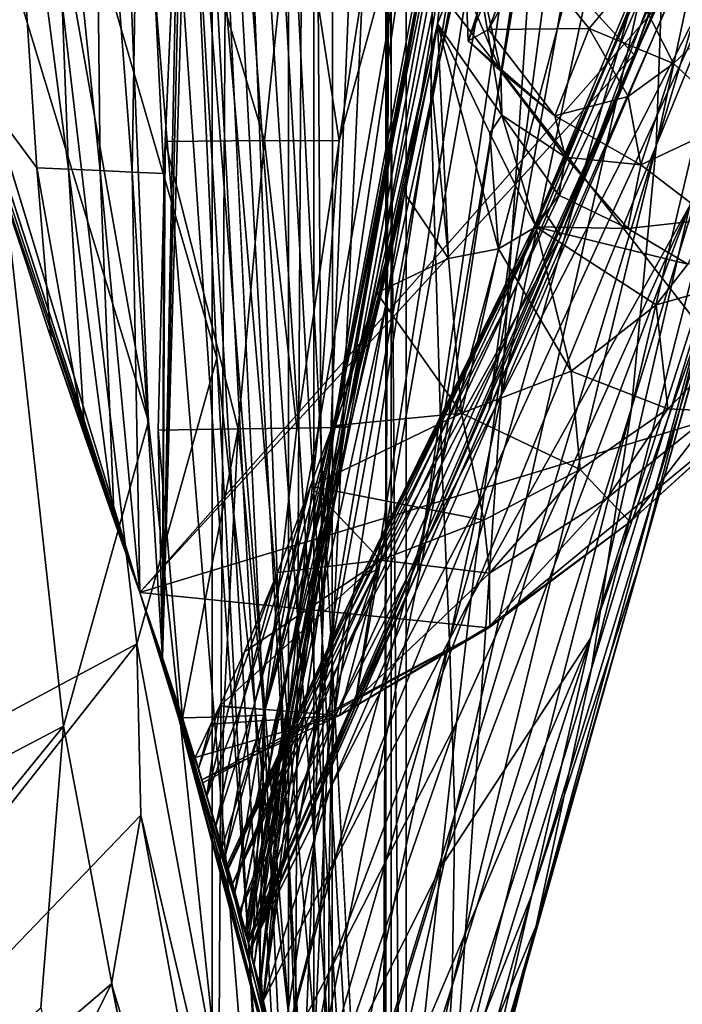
# Model space of a CAD drawing. Header units: metres. Extents: x -904 to 0, y -908 to 0.
# Tile 45 of 160: x -64 to -42, y -801 to -767. Entities that reach past the tile are written whole.
import ezdxf

# ---------------------------------------------------------------- set-up
doc = ezdxf.new("R2010")
doc.units = ezdxf.units.M

msp = doc.modelspace()

# ---------------------------------------------------------------- linework, layer by layer
at = {"layer": 'top012'}
for points in [[(-51.518902, -163.519562, 2063.059814), (-51.518902, -836.377136, 2063.059814), (-4.519207, -133.377289, 2063.059814)], [(-51.518902, -836.377136, 2063.059814), (-34.448139, -844.306091, 2063.059814), (-4.519207, -133.377289, 2063.059814)], [(-34.448139, -844.306091, 163.059708), (-51.518902, -836.377136, 163.059708), (-4.519207, -133.377289, 163.059708)], [(-4.519207, -133.377289, 163.059708), (-51.518902, -836.377136, 163.059708), (-51.518902, -163.519562, 163.059708)], [(-51.518902, -836.377136, 163.059708), (-51.518902, -495.105316, 182.490662), (-51.518902, -163.519562, 163.059708)], [(-51.518902, -529.971802, 2043.136353), (-51.518902, -836.377136, 2063.059814), (-51.518902, -163.519562, 2063.059814)], [(-51.518902, -578.441589, 184.0103), (-51.518902, -495.105316, 182.490662), (-51.518902, -836.377136, 163.059708)], [(-51.518902, -529.971802, 2043.136353), (-51.518902, -597.166199, 2041.009888), (-51.518902, -836.377136, 2063.059814)], [(-51.518902, -661.575134, 188.995483), (-51.518902, -578.441589, 184.0103), (-51.518902, -836.377136, 163.059708)], [(-51.518902, -597.166199, 2041.009888), (-51.518902, -664.251099, 2036.626343), (-51.518902, -836.377136, 2063.059814)], [(-51.518902, -836.377136, 163.059708), (-51.518902, -744.290833, 197.420395), (-51.518902, -661.575134, 188.995483)], [(-51.518902, -836.377136, 2063.059814), (-51.518902, -664.251099, 2036.626343), (-51.518902, -731.150818, 2029.990601)], [(-42.440201, -737.342468, 1512.586548), (-48.161568, -780.30249, 1564.273438), (-38.148144, -724.344116, 1512.607178)], [(-48.161568, -780.30249, 1564.273438), (-42.403435, -766.37677, 1563.961304), (-38.148144, -724.344116, 1512.607178)], [(-42.75631, -735.71936, 1458.678223), (-50.159603, -769.724976, 1512.290527), (-43.142933, -727.233459, 1458.837891)], [(-43.142933, -727.233459, 1458.837891), (-50.159603, -769.724976, 1512.290527), (-50.06657, -763.456238, 1512.396606)], [(-60.147358, -786.601135, 619.08136), (-77.056259, -730.964783, 619.524109), (-38.850876, -780.125, 618.523682)], [(-77.056259, -730.964783, 619.524109), (-31.284773, -770.797302, 618.325562), (-38.850876, -780.125, 618.523682)], [(-77.056259, -730.964783, 619.524109), (-25.713488, -760.130737, 618.179688), (-31.284773, -770.797302, 618.325562)], [(-77.056259, -730.964783, 619.524109), (-60.147358, -786.601135, 619.08136), (-77.03228, -731.059937, 659.296631)], [(-32.151726, -736.880066, 660.471863), (-77.03228, -731.059937, 659.296631), (-43.17659, -768.136292, 660.183167)], [(-77.03228, -731.059937, 659.296631), (-60.147358, -786.601135, 659.73877), (-43.17659, -768.136292, 660.183167)], [(-77.03228, -731.059937, 659.296631), (-60.147358, -786.601135, 619.08136), (-60.147358, -786.601135, 659.73877)], [(-60.147358, -786.601135, 1566.078247), (-77.000015, -731.187866, 1566.519531), (-41.721039, -765.720886, 1565.595703)], [(-77.000015, -731.187866, 1566.519531), (-60.147358, -786.601135, 1566.078247), (-71.370918, -751.928833, 1606.646362)], [(-57.60709, -731.150818, 2029.990601), (-58.591282, -755.568054, 2027.001099), (-54.632435, -806.189941, 2019.828369)], [(-51.518902, -731.150818, 2029.990601), (-57.60709, -731.150818, 2029.990601), (-54.632435, -806.189941, 2019.828369)], [(-51.518902, -731.150818, 2029.990601), (-54.632435, -806.189941, 2019.828369), (-51.857319, -826.377136, 2016.598511)], [(-51.518902, -826.377136, 2016.598511), (-51.518902, -731.150818, 2029.990601), (-51.857319, -826.377136, 2016.598511)], [(-51.518902, -731.150818, 2029.990601), (-51.518902, -826.377136, 2016.598511), (-51.518902, -836.377136, 2063.059814)], [(-50.159603, -769.724976, 1512.290527), (-42.75631, -735.71936, 1458.678223), (-49.775978, -782.145752, 1512.014526)], [(-42.75631, -735.71936, 1458.678223), (-42.118557, -753.309204, 1458.262085), (-49.775978, -782.145752, 1512.014526)], [(-32.151726, -736.880066, 660.471863), (-43.17659, -768.136292, 660.183167), (-36.128426, -749.013123, 662.231018)], [(-44.380733, -743.043213, 1512.568237), (-50.618698, -785.863831, 1564.404785), (-42.440201, -737.342468, 1512.586548)], [(-50.618698, -785.863831, 1564.404785), (-48.161568, -780.30249, 1564.273438), (-42.440201, -737.342468, 1512.586548)], [(-36.167118, -750.144226, 1403.017212), (-42.428387, -771.265564, 1457.717163), (-35.38895, -738.380615, 1403.328003)], [(-42.428387, -771.265564, 1457.717163), (-42.099602, -762.271667, 1458.005737), (-35.38895, -738.380615, 1403.328003)], [(-54.38937, -807.380615, 206.196411), (-59.369106, -788.834717, 203.403824), (-58.007244, -741.364136, 197.062881)], [(-58.007244, -741.364136, 197.062881), (-59.369106, -788.834717, 203.403824), (-58.828873, -761.202026, 199.572052)], [(-51.518902, -744.290833, 197.420395), (-54.38937, -807.380615, 206.196411), (-58.007244, -741.364136, 197.062881)], [(-46.141464, -748.19281, 1512.544556), (-52.788399, -790.608582, 1564.519897), (-44.380733, -743.043213, 1512.568237)], [(-52.788399, -790.608582, 1564.519897), (-50.618698, -785.863831, 1564.404785), (-44.380733, -743.043213, 1512.568237)], [(-51.857319, -826.377136, 209.241592), (-54.38937, -807.380615, 206.196411), (-51.518902, -744.290833, 197.420395)], [(-51.518902, -826.377136, 209.241592), (-51.857319, -826.377136, 209.241592), (-51.518902, -744.290833, 197.420395)], [(-51.518902, -826.377136, 209.241592), (-51.518902, -744.290833, 197.420395), (-51.518902, -836.377136, 163.059708)], [(-42.184574, -747.606567, 411.25824), (-48.942719, -765.902832, 412.351929), (-48.871204, -767.647949, 437.553009)], [(-42.184574, -747.606567, 411.25824), (-48.871204, -767.647949, 437.553009), (-42.3181, -752.13501, 462.151733)], [(-47.692192, -752.776917, 1512.515503), (-54.719929, -794.711975, 1564.621704), (-46.141464, -748.19281, 1512.544556)], [(-54.719929, -794.711975, 1564.621704), (-52.788399, -790.608582, 1564.519897), (-46.141464, -748.19281, 1512.544556)], [(-36.043053, -750.065002, 893.994568), (-35.719692, -748.137146, 778.19519), (-46.549141, -773.898743, 835.917114)], [(-35.719692, -748.137146, 778.19519), (-46.240086, -773.548706, 777.866516), (-46.549141, -773.898743, 835.917114)], [(-46.240086, -773.548706, 777.866516), (-35.719692, -748.137146, 778.19519), (-36.128426, -749.013123, 662.231018)], [(-45.699844, -774.359009, 661.700562), (-46.240086, -773.548706, 777.866516), (-36.128426, -749.013123, 662.231018)], [(-43.17659, -768.136292, 660.183167), (-45.699844, -774.359009, 661.700562), (-36.128426, -749.013123, 662.231018)], [(-36.043053, -750.065002, 893.994568), (-46.869392, -774.721619, 893.730957), (-47.202351, -776.02948, 951.293335)], [(-36.043053, -750.065002, 893.994568), (-47.202351, -776.02948, 951.293335), (-37.030994, -754.654114, 1008.65741)], [(-46.869392, -774.721619, 893.730957), (-36.043053, -750.065002, 893.994568), (-46.549141, -773.898743, 835.917114)], [(-37.67421, -761.990906, 1402.671875), (-43.266304, -780.262939, 1457.396484), (-36.167118, -750.144226, 1403.017212)], [(-43.266304, -780.262939, 1457.396484), (-42.428387, -771.265564, 1457.717163), (-36.167118, -750.144226, 1403.017212)], [(-60.147358, -786.601135, 1566.078247), (-71.287537, -752.215454, 1608.008789), (-71.370918, -751.928833, 1606.646362)], [(-68.497856, -761.517029, 1659.297119), (-71.287537, -752.215454, 1608.008789), (-60.147358, -786.601135, 1566.078247)], [(-48.871204, -767.647949, 437.553009), (-48.177635, -767.267151, 462.802124), (-42.3181, -752.13501, 462.151733)], [(-42.3181, -752.13501, 462.151733), (-48.177635, -767.267151, 462.802124), (-46.743496, -764.715271, 488.272614)], [(-48.948143, -756.808167, 1512.481201), (-56.187828, -797.931396, 1564.700195), (-47.692192, -752.776917, 1512.515503)], [(-56.187828, -797.931396, 1564.700195), (-54.719929, -794.711975, 1564.621704), (-47.692192, -752.776917, 1512.515503)], [(-49.775978, -782.145752, 1512.014526), (-42.118557, -753.309204, 1458.262085), (-49.512054, -788.228088, 1511.844482)], [(-42.118557, -753.309204, 1458.262085), (-42.099602, -762.271667, 1458.005737), (-49.512054, -788.228088, 1511.844482)], [(-38.738796, -762.229858, 1122.27124), (-37.030994, -754.654114, 1008.65741), (-47.924232, -780.20752, 1065.581543)], [(-37.030994, -754.654114, 1008.65741), (-47.551991, -777.846741, 1008.583862), (-47.924232, -780.20752, 1065.581543)], [(-37.030994, -754.654114, 1008.65741), (-47.202351, -776.02948, 951.293335), (-47.551991, -777.846741, 1008.583862)], [(-63.687626, -772.011597, 1814.920166), (-64.784325, -755.256836, 1814.920044), (-66.309013, -768.458191, 1710.988403)], [(-63.236778, -755.327393, 1867.94043), (-64.784325, -755.256836, 1814.920044), (-62.596024, -772.05835, 1867.387207)], [(-64.784325, -755.256836, 1814.920044), (-63.687626, -772.011597, 1814.920166), (-62.596024, -772.05835, 1867.387207)], [(-62.596024, -772.05835, 1867.387207), (-61.504456, -772.107666, 1919.854614), (-63.236778, -755.327393, 1867.94043)], [(-61.504456, -772.107666, 1919.854614), (-61.688904, -755.405396, 1920.960938), (-63.236778, -755.327393, 1867.94043)], [(-60.141026, -755.483398, 1973.981445), (-61.688904, -755.405396, 1920.960938), (-60.41288, -772.156982, 1972.321899)], [(-61.688904, -755.405396, 1920.960938), (-61.504456, -772.107666, 1919.854614), (-60.41288, -772.156982, 1972.321899)], [(-60.41288, -772.156982, 1972.321899), (-59.318527, -772.210327, 2024.788574), (-60.141026, -755.483398, 1973.981445)], [(-59.318527, -772.210327, 2024.788574), (-58.591282, -755.568054, 2027.001099), (-60.141026, -755.483398, 1973.981445)], [(-54.632435, -806.189941, 2019.828369), (-58.591282, -755.568054, 2027.001099), (-59.368553, -788.836304, 2022.436035)], [(-58.591282, -755.568054, 2027.001099), (-59.318527, -772.210327, 2024.788574), (-59.368553, -788.836304, 2022.436035)], [(-56.680664, -797.646118, 1558.450806), (-56.434204, -798.56604, 1564.714233), (-48.948143, -756.808167, 1512.481201)], [(-50.06657, -763.456238, 1512.396606), (-56.680664, -797.646118, 1558.450806), (-48.948143, -756.808167, 1512.481201)], [(-56.434204, -798.56604, 1564.714233), (-56.187828, -797.931396, 1564.700195), (-48.948143, -756.808167, 1512.481201)], [(-39.739635, -774.133057, 1346.647705), (-42.961784, -785.516174, 1401.876831), (-35.726746, -759.825867, 1347.017578)], [(-42.961784, -785.516174, 1401.876831), (-39.942478, -773.817383, 1402.291626), (-35.726746, -759.825867, 1347.017578)], [(-59.369106, -788.834717, 203.403824), (-59.279972, -771.109558, 200.900757), (-58.828873, -761.202026, 199.572052)], [(-58.828873, -761.202026, 199.572052), (-59.279972, -771.109558, 200.900757), (-55.870171, -771.075134, 252.735992)], [(-58.828873, -761.202026, 199.572052), (-55.870171, -771.075134, 252.735992), (-54.824467, -761.168518, 251.533997)], [(-54.824467, -761.168518, 251.533997), (-55.870171, -771.075134, 252.735992), (-53.308437, -771.081482, 304.726654)], [(-51.767639, -761.200012, 303.673523), (-54.824467, -761.168518, 251.533997), (-53.308437, -771.081482, 304.726654)], [(-53.308437, -771.081482, 304.726654), (-54.018253, -780.941956, 331.776672), (-50.597099, -761.215759, 329.793854)], [(-50.597099, -761.215759, 329.793854), (-54.018253, -780.941956, 331.776672), (-53.468132, -780.930481, 357.754272)], [(-49.666008, -761.231506, 355.94104), (-50.597099, -761.215759, 329.793854), (-53.468132, -780.930481, 357.754272)], [(-49.666008, -761.231506, 355.94104), (-53.468132, -780.930481, 357.754272), (-49.460087, -761.235229, 362.876343)], [(-49.460087, -761.235229, 362.876343), (-53.468132, -780.930481, 357.754272), (-53.10252, -780.919006, 383.748535)], [(-51.767639, -761.200012, 303.673523), (-53.308437, -771.081482, 304.726654), (-50.597099, -761.215759, 329.793854)], [(-53.10252, -780.919006, 383.748535), (-49.647549, -764.479431, 382.370392), (-49.460087, -761.235229, 362.876343)], [(-60.147358, -786.601135, 1566.078247), (-66.309013, -768.458191, 1710.988403), (-68.497856, -761.517029, 1659.297119)], [(-39.942478, -773.817383, 1402.291626), (-44.641811, -789.209961, 1457.043457), (-37.67421, -761.990906, 1402.671875)], [(-44.641811, -789.209961, 1457.043457), (-43.266304, -780.262939, 1457.396484), (-37.67421, -761.990906, 1402.671875)], [(-49.512054, -788.228088, 1511.844482), (-42.099602, -762.271667, 1458.005737), (-49.336334, -794.204224, 1511.653198)], [(-42.099602, -762.271667, 1458.005737), (-42.428387, -771.265564, 1457.717163), (-49.336334, -794.204224, 1511.653198)], [(-41.262756, -773.305237, 1234.858765), (-38.738796, -762.229858, 1122.27124), (-48.77623, -786.776123, 1178.625977)], [(-38.738796, -762.229858, 1122.27124), (-48.329102, -783.167053, 1122.266479), (-48.77623, -786.776123, 1178.625977)], [(-48.329102, -783.167053, 1122.266479), (-38.738796, -762.229858, 1122.27124), (-47.924232, -780.20752, 1065.581543)], [(-50.06657, -763.456238, 1512.396606), (-56.483238, -798.381104, 1553.749023), (-56.680664, -797.646118, 1558.450806)], [(-50.159603, -769.724976, 1512.290527), (-56.483238, -798.381104, 1553.749023), (-50.06657, -763.456238, 1512.396606)], [(-49.934734, -767.066589, 398.511475), (-48.754234, -764.107483, 399.004181), (-49.647549, -764.479431, 382.370392)], [(-48.754234, -764.107483, 399.004181), (-49.934734, -767.066589, 398.511475), (-47.725121, -770.204407, 427.638123)], [(-48.942719, -765.902832, 412.351929), (-48.754234, -764.107483, 399.004181), (-47.752602, -768.703613, 427.716797)], [(-47.752602, -768.703613, 427.716797), (-48.754234, -764.107483, 399.004181), (-47.725121, -770.204407, 427.638123)], [(-39.739635, -774.133057, 1346.647705), (-36.884186, -763.938843, 1291.016357), (-44.664509, -788.152039, 1346.246948)], [(-36.884186, -763.938843, 1291.016357), (-41.262756, -773.305237, 1234.858765), (-44.664509, -788.152039, 1346.246948)], [(-49.934734, -767.066589, 398.511475), (-49.647549, -764.479431, 382.370392), (-53.10252, -780.919006, 383.748535)], [(-46.743496, -764.715271, 488.272614), (-48.177635, -767.267151, 462.802124), (-44.720264, -767.226807, 484.151367)], [(-46.743496, -764.715271, 488.272614), (-44.720264, -767.226807, 484.151367), (-43.308372, -765.51416, 498.041168)], [(-44.720264, -767.226807, 484.151367), (-41.833057, -768.431458, 496.251923), (-43.308372, -765.51416, 498.041168)], [(-43.308372, -765.51416, 498.041168), (-41.833057, -768.431458, 496.251923), (-40.089626, -766.782837, 509.644165)], [(-56.35276, -798.875366, 1565.978882), (-60.147358, -786.601135, 1566.078247), (-41.721039, -765.720886, 1565.595703)], [(-41.721039, -765.720886, 1565.595703), (-42.403435, -766.37677, 1563.961304), (-56.35276, -798.875366, 1565.978882)], [(-48.871204, -767.647949, 437.553009), (-48.942719, -765.902832, 412.351929), (-47.752602, -768.703613, 427.716797)], [(-42.403435, -766.37677, 1563.961304), (-48.161568, -780.30249, 1564.273438), (-56.35276, -798.875366, 1565.978882)], [(-41.833057, -768.431458, 496.251923), (-39.708961, -770.387207, 507.493408), (-40.089626, -766.782837, 509.644165)], [(-52.921627, -780.907532, 409.755493), (-49.934734, -767.066589, 398.511475), (-53.10252, -780.919006, 383.748535)], [(-50.177612, -768.674927, 408.842926), (-49.934734, -767.066589, 398.511475), (-52.921627, -780.907532, 409.755493)], [(-49.934734, -767.066589, 398.511475), (-50.177612, -768.674927, 408.842926), (-49.553513, -775.123108, 452.341736)], [(-47.725121, -770.204407, 427.638123), (-49.934734, -767.066589, 398.511475), (-48.137726, -770.815979, 427.598785)], [(-49.934734, -767.066589, 398.511475), (-47.839607, -774.79187, 452.971344), (-48.137726, -770.815979, 427.598785)], [(-47.839607, -774.79187, 452.971344), (-49.934734, -767.066589, 398.511475), (-49.553513, -775.123108, 452.341736)], [(-48.177635, -767.267151, 462.802124), (-45.896664, -770.230164, 455.489929), (-44.720264, -767.226807, 484.151367)], [(-44.720264, -767.226807, 484.151367), (-45.896664, -770.230164, 455.489929), (-43.382336, -769.558777, 482.73465)], [(-43.382336, -769.558777, 482.73465), (-41.833057, -768.431458, 496.251923), (-44.720264, -767.226807, 484.151367)], [(-48.177635, -767.267151, 462.802124), (-48.871204, -767.647949, 437.553009), (-45.896664, -770.230164, 455.489929)], [(-48.871204, -767.647949, 437.553009), (-47.752602, -768.703613, 427.716797), (-45.896664, -770.230164, 455.489929)], [(-43.17659, -768.136292, 660.183167), (-60.147358, -786.601135, 659.73877), (-56.414165, -798.641907, 659.836548)], [(-43.17659, -768.136292, 660.183167), (-56.414165, -798.641907, 659.836548), (-45.699844, -774.359009, 661.700562)], [(-63.205406, -777.83313, 1814.920044), (-66.309013, -768.458191, 1710.988403), (-60.147358, -786.601135, 1566.078247)], [(-63.205406, -777.83313, 1814.920044), (-63.687626, -772.011597, 1814.920166), (-66.309013, -768.458191, 1710.988403)], [(-43.382336, -769.558777, 482.73465), (-42.944664, -771.908081, 481.317932), (-41.833057, -768.431458, 496.251923)], [(-42.944664, -771.908081, 481.317932), (-39.708961, -770.387207, 507.493408), (-41.833057, -768.431458, 496.251923)], [(-51.048695, -772.891479, 437.13739), (-50.177612, -768.674927, 408.842926), (-52.925789, -780.896118, 435.771118)], [(-52.925789, -780.896118, 435.771118), (-50.177612, -768.674927, 408.842926), (-52.921627, -780.907532, 409.755493)], [(-49.553513, -775.123108, 452.341736), (-50.177612, -768.674927, 408.842926), (-51.048695, -772.891479, 437.13739)], [(-45.896664, -770.230164, 455.489929), (-47.752602, -768.703613, 427.716797), (-45.535736, -771.645874, 454.86026)], [(-47.752602, -768.703613, 427.716797), (-47.725121, -770.204407, 427.638123), (-45.535736, -771.645874, 454.86026)], [(-45.896664, -770.230164, 455.489929), (-42.944664, -771.908081, 481.317932), (-43.382336, -769.558777, 482.73465)], [(-55.358826, -802.895447, 1547.798096), (-56.483238, -798.381104, 1553.749023), (-50.159603, -769.724976, 1512.290527)], [(-49.775978, -782.145752, 1512.014526), (-55.358826, -802.895447, 1547.798096), (-50.159603, -769.724976, 1512.290527)], [(-48.137726, -770.815979, 427.598785), (-46.551662, -774.037537, 453.600983), (-47.725121, -770.204407, 427.638123)], [(-45.535736, -771.645874, 454.86026), (-47.725121, -770.204407, 427.638123), (-45.765175, -772.953369, 454.230621)], [(-47.725121, -770.204407, 427.638123), (-46.551662, -774.037537, 453.600983), (-45.765175, -772.953369, 454.230621)], [(-45.535736, -771.645874, 454.86026), (-42.944664, -771.908081, 481.317932), (-45.896664, -770.230164, 455.489929)], [(-40.508709, -773.775452, 505.342682), (-39.708961, -770.387207, 507.493408), (-42.944664, -771.908081, 481.317932)], [(-48.137726, -770.815979, 427.598785), (-47.839607, -774.79187, 452.971344), (-46.551662, -774.037537, 453.600983)], [(-59.279972, -771.109558, 200.900757), (-59.518406, -781.017212, 202.279922), (-56.771053, -780.976318, 253.983582)], [(-59.369106, -788.834717, 203.403824), (-59.518406, -781.017212, 202.279922), (-59.279972, -771.109558, 200.900757)], [(-59.279972, -771.109558, 200.900757), (-56.771053, -780.976318, 253.983582), (-55.870171, -771.075134, 252.735992)], [(-55.870171, -771.075134, 252.735992), (-56.771053, -780.976318, 253.983582), (-54.752449, -780.95343, 305.819733)], [(-55.870171, -771.075134, 252.735992), (-54.752449, -780.95343, 305.819733), (-53.308437, -771.081482, 304.726654)], [(-53.308437, -771.081482, 304.726654), (-54.752449, -780.95343, 305.819733), (-54.018253, -780.941956, 331.776672)], [(-49.336334, -794.204224, 1511.653198), (-42.428387, -771.265564, 1457.717163), (-49.42749, -800.103394, 1511.44043)], [(-42.428387, -771.265564, 1457.717163), (-43.266304, -780.262939, 1457.396484), (-49.42749, -800.103394, 1511.44043)], [(-45.765175, -772.953369, 454.230621), (-43.39238, -774.095215, 479.901245), (-45.535736, -771.645874, 454.86026)], [(-43.39238, -774.095215, 479.901245), (-42.944664, -771.908081, 481.317932), (-45.535736, -771.645874, 454.86026)], [(-43.39238, -774.095215, 479.901245), (-40.508709, -773.775452, 505.342682), (-42.944664, -771.908081, 481.317932)], [(-62.596024, -772.05835, 1867.387207), (-63.687626, -772.011597, 1814.920166), (-62.033615, -781.24408, 1867.071533)], [(-63.687626, -772.011597, 1814.920166), (-63.205406, -777.83313, 1814.920044), (-62.033615, -781.24408, 1867.071533)], [(-62.033615, -781.24408, 1867.071533), (-61.02734, -784.121948, 1919.016235), (-62.596024, -772.05835, 1867.387207)], [(-61.02734, -784.121948, 1919.016235), (-61.504456, -772.107666, 1919.854614), (-62.596024, -772.05835, 1867.387207)], [(-60.41288, -772.156982, 1972.321899), (-61.504456, -772.107666, 1919.854614), (-60.149288, -786.595764, 1970.800293)], [(-61.504456, -772.107666, 1919.854614), (-61.02734, -784.121948, 1919.016235), (-60.149288, -786.595764, 1970.800293)], [(-60.149288, -786.595764, 1970.800293), (-60.147358, -786.601135, 1970.921509), (-60.41288, -772.156982, 1972.321899)], [(-60.147358, -786.601135, 1970.921509), (-59.368553, -788.836304, 2022.436035), (-60.41288, -772.156982, 1972.321899)], [(-60.41288, -772.156982, 1972.321899), (-59.368553, -788.836304, 2022.436035), (-59.318527, -772.210327, 2024.788574)], [(-53.115406, -780.884644, 461.791473), (-52.007202, -776.304993, 461.527863), (-51.048695, -772.891479, 437.13739)], [(-53.115406, -780.884644, 461.791473), (-51.048695, -772.891479, 437.13739), (-52.925789, -780.896118, 435.771118)], [(-51.048695, -772.891479, 437.13739), (-52.007202, -776.304993, 461.527863), (-49.553513, -775.123108, 452.341736)], [(-45.765175, -772.953369, 454.230621), (-46.551662, -774.037537, 453.600983), (-43.39238, -774.095215, 479.901245)], [(-44.664509, -788.152039, 1346.246948), (-41.262756, -773.305237, 1234.858765), (-49.823032, -796.056519, 1290.392456)], [(-41.262756, -773.305237, 1234.858765), (-49.272552, -791.065857, 1234.665405), (-49.823032, -796.056519, 1290.392456)], [(-49.272552, -791.065857, 1234.665405), (-41.262756, -773.305237, 1234.858765), (-48.77623, -786.776123, 1178.625977)], [(-46.549141, -773.898743, 835.917114), (-46.240086, -773.548706, 777.866516), (-52.451, -786.021118, 835.744507)], [(-46.240086, -773.548706, 777.866516), (-52.019993, -785.817566, 777.69342), (-52.451, -786.021118, 835.744507)], [(-52.019993, -785.817566, 777.69342), (-46.240086, -773.548706, 777.866516), (-45.699844, -774.359009, 661.700562)], [(-46.869392, -774.721619, 893.730957), (-46.549141, -773.898743, 835.917114), (-52.810368, -786.617676, 893.592224)], [(-52.810368, -786.617676, 893.592224), (-46.549141, -773.898743, 835.917114), (-52.451, -786.021118, 835.744507)], [(-42.961784, -785.516174, 1401.876831), (-46.543861, -798.046814, 1456.658325), (-39.942478, -773.817383, 1402.291626)], [(-46.543861, -798.046814, 1456.658325), (-44.641811, -789.209961, 1457.043457), (-39.942478, -773.817383, 1402.291626)], [(-43.39238, -774.095215, 479.901245), (-41.332321, -775.315735, 504.267303), (-40.508709, -773.775452, 505.342682)], [(-47.839607, -774.79187, 452.971344), (-45.338379, -778.999023, 501.041229), (-46.551662, -774.037537, 453.600983)], [(-44.664509, -788.152039, 1346.246948), (-46.696674, -796.983826, 1401.427246), (-39.739635, -774.133057, 1346.647705)], [(-46.696674, -796.983826, 1401.427246), (-42.961784, -785.516174, 1401.876831), (-39.739635, -774.133057, 1346.647705)], [(-46.551662, -774.037537, 453.600983), (-41.332321, -775.315735, 504.267303), (-43.39238, -774.095215, 479.901245)], [(-46.551662, -774.037537, 453.600983), (-45.338379, -778.999023, 501.041229), (-42.422241, -776.716919, 503.191956)], [(-46.551662, -774.037537, 453.600983), (-42.422241, -776.716919, 503.191956), (-41.332321, -775.315735, 504.267303)], [(-56.421974, -798.612305, 661.125916), (-52.019993, -785.817566, 777.69342), (-45.699844, -774.359009, 661.700562)], [(-56.414165, -798.641907, 659.836548), (-56.421974, -798.612305, 661.125916), (-45.699844, -774.359009, 661.700562)], [(-46.869392, -774.721619, 893.730957), (-53.099331, -787.617188, 951.20459), (-47.202351, -776.02948, 951.293335)], [(-53.099331, -787.617188, 951.20459), (-46.869392, -774.721619, 893.730957), (-52.810368, -786.617676, 893.592224)], [(-49.553513, -775.123108, 452.341736), (-49.106129, -780.434998, 498.890533), (-47.839607, -774.79187, 452.971344)], [(-49.106129, -780.434998, 498.890533), (-45.338379, -778.999023, 501.041229), (-47.839607, -774.79187, 452.971344)], [(-52.007202, -776.304993, 461.527863), (-49.106129, -780.434998, 498.890533), (-49.553513, -775.123108, 452.341736)], [(-42.422241, -776.716919, 503.191956), (-42.023643, -780.285767, 550.8255), (-36.990978, -775.186584, 553.733276)], [(-42.422241, -776.716919, 503.191956), (-36.990978, -775.186584, 553.733276), (-41.332321, -775.315735, 504.267303)], [(-42.023643, -780.285767, 550.8255), (-40.396099, -780.372925, 581.436523), (-36.990978, -775.186584, 553.733276)], [(-53.537563, -780.868591, 496.701508), (-52.007202, -776.304993, 461.527863), (-53.427269, -780.873169, 487.812897)], [(-49.106129, -780.434998, 498.890533), (-52.007202, -776.304993, 461.527863), (-53.537563, -780.868591, 496.701508)], [(-53.427269, -780.873169, 487.812897), (-52.007202, -776.304993, 461.527863), (-53.115406, -780.884644, 461.791473)], [(-47.202351, -776.02948, 951.293335), (-53.099331, -787.617188, 951.20459), (-53.321159, -789.039734, 1008.545166)], [(-47.202351, -776.02948, 951.293335), (-53.321159, -789.039734, 1008.545166), (-47.551991, -777.846741, 1008.583862)], [(-45.338379, -778.999023, 501.041229), (-42.023643, -780.285767, 550.8255), (-42.422241, -776.716919, 503.191956)], [(-62.033615, -781.24408, 1867.071533), (-63.205406, -777.83313, 1814.920044), (-60.147358, -786.601135, 1566.078247)], [(-47.924232, -780.20752, 1065.581543), (-47.551991, -777.846741, 1008.583862), (-53.480705, -790.91333, 1065.577026)], [(-47.551991, -777.846741, 1008.583862), (-53.321159, -789.039734, 1008.545166), (-53.480705, -790.91333, 1065.577026)], [(-45.338379, -778.999023, 501.041229), (-49.106129, -780.434998, 498.890533), (-45.035625, -782.374573, 549.371582)], [(-42.023643, -780.285767, 550.8255), (-45.338379, -778.999023, 501.041229), (-45.035625, -782.374573, 549.371582)], [(-60.147358, -786.601135, 619.08136), (-38.850876, -780.125, 618.523682), (-48.172256, -787.809021, 618.767761)], [(-56.35276, -798.875366, 1565.978882), (-48.161568, -780.30249, 1564.273438), (-50.618698, -785.863831, 1564.404785)], [(-53.586201, -793.283264, 1122.263916), (-48.329102, -783.167053, 1122.266479), (-47.924232, -780.20752, 1065.581543)], [(-47.924232, -780.20752, 1065.581543), (-53.480705, -790.91333, 1065.577026), (-53.586201, -793.283264, 1122.263916)], [(-49.42749, -800.103394, 1511.44043), (-43.266304, -780.262939, 1457.396484), (-49.810528, -805.92395, 1511.206421)], [(-43.266304, -780.262939, 1457.396484), (-44.641811, -789.209961, 1457.043457), (-49.810528, -805.92395, 1511.206421)], [(-38.850876, -780.125, 618.523682), (-43.31411, -784.163452, 617.760681), (-48.172256, -787.809021, 618.767761)], [(-44.102707, -783.354187, 580.410461), (-42.023643, -780.285767, 550.8255), (-45.035625, -782.374573, 549.371582)], [(-44.102707, -783.354187, 580.410461), (-40.396099, -780.372925, 581.436523), (-42.023643, -780.285767, 550.8255)], [(-43.31411, -784.163452, 617.760681), (-40.396099, -780.372925, 581.436523), (-44.102707, -783.354187, 580.410461)], [(-38.873219, -780.123779, 617.766052), (-43.31411, -784.163452, 617.760681), (-38.850876, -780.125, 618.523682)], [(-38.873219, -780.123779, 617.766052), (-40.396099, -780.372925, 581.436523), (-43.31411, -784.163452, 617.760681)], [(-48.333565, -784.115845, 547.917664), (-49.106129, -780.434998, 498.890533), (-54.286312, -782.948303, 513.912292)], [(-54.286312, -782.948303, 513.912292), (-49.106129, -780.434998, 498.890533), (-53.537563, -780.868591, 496.701508)], [(-49.106129, -780.434998, 498.890533), (-48.333565, -784.115845, 547.917664), (-45.035625, -782.374573, 549.371582)], [(-59.518406, -781.017212, 202.279922), (-58.683971, -790.90271, 217.427719), (-56.771053, -780.976318, 253.983582)], [(-59.518406, -781.017212, 202.279922), (-59.369106, -788.834717, 203.403824), (-58.683971, -790.90271, 217.427719)], [(-56.771053, -780.976318, 253.983582), (-58.683971, -790.90271, 217.427719), (-57.27248, -790.866516, 255.276047)], [(-56.771053, -780.976318, 253.983582), (-57.27248, -790.866516, 255.276047), (-55.8811, -790.810852, 306.952118)], [(-56.771053, -780.976318, 253.983582), (-55.8811, -790.810852, 306.952118), (-54.752449, -780.95343, 305.819733)], [(-54.286312, -782.948303, 513.912292), (-53.537563, -780.868591, 496.701508), (-56.258427, -790.588257, 514.220093)], [(-56.258427, -790.588257, 514.220093), (-53.537563, -780.868591, 496.701508), (-55.83997, -790.616089, 488.295105)], [(-54.018253, -780.941956, 331.776672), (-56.0369, -800.101501, 333.884003), (-53.468132, -780.930481, 357.754272)], [(-56.0369, -800.101501, 333.884003), (-55.915482, -800.584839, 359.829254), (-53.468132, -780.930481, 357.754272)], [(-54.018253, -780.941956, 331.776672), (-55.8811, -790.810852, 306.952118), (-56.0369, -800.101501, 333.884003)], [(-53.468132, -780.930481, 357.754272), (-55.915482, -800.584839, 359.829254), (-53.10252, -780.919006, 383.748535)], [(-53.10252, -780.919006, 383.748535), (-55.915482, -800.584839, 359.829254), (-55.913929, -800.591064, 385.700928)], [(-53.10252, -780.919006, 383.748535), (-55.913929, -800.591064, 385.700928), (-54.954456, -790.699585, 410.525909)], [(-54.752449, -780.95343, 305.819733), (-55.8811, -790.810852, 306.952118), (-54.018253, -780.941956, 331.776672)], [(-53.537563, -780.868591, 496.701508), (-53.427269, -780.873169, 487.812897), (-55.83997, -790.616089, 488.295105)], [(-55.83997, -790.616089, 488.295105), (-53.427269, -780.873169, 487.812897), (-53.115406, -780.884644, 461.791473)], [(-55.83997, -790.616089, 488.295105), (-53.115406, -780.884644, 461.791473), (-55.424236, -790.643921, 462.370117)], [(-53.115406, -780.884644, 461.791473), (-52.925789, -780.896118, 435.771118), (-55.424236, -790.643921, 462.370117)], [(-55.424236, -790.643921, 462.370117), (-52.925789, -780.896118, 435.771118), (-55.111336, -790.671753, 436.446045)], [(-52.925789, -780.896118, 435.771118), (-52.921627, -780.907532, 409.755493), (-55.111336, -790.671753, 436.446045)], [(-52.921627, -780.907532, 409.755493), (-54.954456, -790.699585, 410.525909), (-55.111336, -790.671753, 436.446045)], [(-52.921627, -780.907532, 409.755493), (-53.10252, -780.919006, 383.748535), (-54.954456, -790.699585, 410.525909)], [(-60.147358, -786.601135, 1566.078247), (-61.02734, -784.121948, 1919.016235), (-62.033615, -781.24408, 1867.071533)], [(-54.657303, -806.071594, 1546.119263), (-55.358826, -802.895447, 1547.798096), (-49.775978, -782.145752, 1512.014526)], [(-49.512054, -788.228088, 1511.844482), (-54.657303, -806.071594, 1546.119263), (-49.775978, -782.145752, 1512.014526)], [(-45.035625, -782.374573, 549.371582), (-48.333565, -784.115845, 547.917664), (-48.142914, -785.930054, 579.384399)], [(-45.035625, -782.374573, 549.371582), (-48.142914, -785.930054, 579.384399), (-44.102707, -783.354187, 580.410461)], [(-56.676834, -790.560425, 540.145081), (-55.420719, -785.904846, 539.970886), (-54.286312, -782.948303, 513.912292)], [(-56.676834, -790.560425, 540.145081), (-54.286312, -782.948303, 513.912292), (-56.258427, -790.588257, 514.220093)], [(-54.286312, -782.948303, 513.912292), (-55.420719, -785.904846, 539.970886), (-51.881485, -785.482239, 546.463806)], [(-51.881485, -785.482239, 546.463806), (-48.333565, -784.115845, 547.917664), (-54.286312, -782.948303, 513.912292)], [(-48.77623, -786.776123, 1178.625977), (-48.329102, -783.167053, 1122.266479), (-53.645538, -796.191284, 1178.58606)], [(-48.329102, -783.167053, 1122.266479), (-53.586201, -793.283264, 1122.263916), (-53.645538, -796.191284, 1178.58606)], [(-48.142914, -785.930054, 579.384399), (-48.136246, -787.739807, 617.755371), (-44.102707, -783.354187, 580.410461)], [(-48.136246, -787.739807, 617.755371), (-43.31411, -784.163452, 617.760681), (-44.102707, -783.354187, 580.410461)], [(-60.149288, -786.595764, 1970.800293), (-61.02734, -784.121948, 1919.016235), (-60.147358, -786.601135, 1566.078247)], [(-48.142914, -785.930054, 579.384399), (-48.333565, -784.115845, 547.917664), (-51.881485, -785.482239, 546.463806)], [(-43.31411, -784.163452, 617.760681), (-48.136246, -787.739807, 617.755371), (-48.172256, -787.809021, 618.767761)], [(-51.881485, -785.482239, 546.463806), (-56.559105, -788.630005, 566.023193), (-57.40485, -790.48822, 585.1875)], [(-51.881485, -785.482239, 546.463806), (-57.40485, -790.48822, 585.1875), (-53.291672, -790.816284, 617.750061)], [(-55.420719, -785.904846, 539.970886), (-56.559105, -788.630005, 566.023193), (-51.881485, -785.482239, 546.463806)], [(-53.291672, -790.816284, 617.750061), (-48.142914, -785.930054, 579.384399), (-51.881485, -785.482239, 546.463806)], [(-56.970695, -796.592712, 779.911804), (-57.127274, -796.036377, 851.98938), (-52.019993, -785.817566, 777.69342)], [(-52.019993, -785.817566, 777.69342), (-57.127274, -796.036377, 851.98938), (-52.451, -786.021118, 835.744507)], [(-56.421974, -798.612305, 661.125916), (-56.970695, -796.592712, 779.911804), (-52.019993, -785.817566, 777.69342)], [(-46.696674, -796.983826, 1401.427246), (-48.943779, -806.716675, 1456.240967), (-42.961784, -785.516174, 1401.876831)], [(-48.943779, -806.716675, 1456.240967), (-46.543861, -798.046814, 1456.658325), (-42.961784, -785.516174, 1401.876831)], [(-57.127274, -796.036377, 851.98938), (-57.152557, -795.947266, 892.863281), (-52.451, -786.021118, 835.744507)], [(-52.451, -786.021118, 835.744507), (-57.152557, -795.947266, 892.863281), (-52.810368, -786.617676, 893.592224)], [(-57.095345, -790.532593, 566.070068), (-55.420719, -785.904846, 539.970886), (-56.676834, -790.560425, 540.145081)], [(-56.559105, -788.630005, 566.023193), (-55.420719, -785.904846, 539.970886), (-57.095345, -790.532593, 566.070068)], [(-50.618698, -785.863831, 1564.404785), (-52.788399, -790.608582, 1564.519897), (-56.35276, -798.875366, 1565.978882)], [(-48.136246, -787.739807, 617.755371), (-48.142914, -785.930054, 579.384399), (-53.291672, -790.816284, 617.750061)], [(-60.147358, -786.601135, 1970.921509), (-60.149288, -786.595764, 1970.800293), (-60.147358, -786.601135, 1566.078247)], [(-60.147358, -786.601135, 1970.921509), (-60.147358, -786.601135, 1566.078247), (-59.368553, -788.836304, 2022.436035)], [(-60.147358, -786.601135, 1566.078247), (-56.35276, -798.875366, 1565.978882), (-59.368553, -788.836304, 2022.436035)], [(-60.147358, -786.601135, 659.73877), (-57.981873, -793.13562, 619.024658), (-56.414165, -798.641907, 659.836548)], [(-60.147358, -786.601135, 659.73877), (-60.147358, -786.601135, 619.08136), (-57.981873, -793.13562, 619.024658)], [(-57.981873, -793.13562, 619.024658), (-60.147358, -786.601135, 619.08136), (-48.172256, -787.809021, 618.767761)], [(-57.152557, -795.947266, 892.863281), (-57.110325, -796.09613, 947.797791), (-52.810368, -786.617676, 893.592224)], [(-52.810368, -786.617676, 893.592224), (-57.110325, -796.09613, 947.797791), (-53.099331, -787.617188, 951.20459)], [(-53.664413, -799.663025, 1234.563354), (-49.272552, -791.065857, 1234.665405), (-48.77623, -786.776123, 1178.625977)], [(-48.77623, -786.776123, 1178.625977), (-53.645538, -796.191284, 1178.58606), (-53.664413, -799.663025, 1234.563354)], [(-53.291672, -790.816284, 617.750061), (-58.013172, -793.034363, 617.376465), (-48.172256, -787.809021, 618.767761)], [(-58.013172, -793.034363, 617.376465), (-57.981873, -793.13562, 619.024658), (-48.172256, -787.809021, 618.767761)], [(-57.110325, -796.09613, 947.797791), (-56.966412, -796.608032, 1005.863953), (-53.099331, -787.617188, 951.20459)], [(-53.099331, -787.617188, 951.20459), (-56.966412, -796.608032, 1005.863953), (-53.321159, -789.039734, 1008.545166)], [(-48.172256, -787.809021, 618.767761), (-48.136246, -787.739807, 617.755371), (-53.291672, -790.816284, 617.750061)], [(-50.428314, -801.746277, 1345.815063), (-51.087391, -808.125305, 1400.942871), (-44.664509, -788.152039, 1346.246948)], [(-51.087391, -808.125305, 1400.942871), (-46.696674, -796.983826, 1401.427246), (-44.664509, -788.152039, 1346.246948)], [(-50.428314, -801.746277, 1345.815063), (-44.664509, -788.152039, 1346.246948), (-49.823032, -796.056519, 1290.392456)], [(-53.988499, -809.463135, 1545.040649), (-54.657303, -806.071594, 1546.119263), (-49.512054, -788.228088, 1511.844482)], [(-49.336334, -794.204224, 1511.653198), (-53.988499, -809.463135, 1545.040649), (-49.512054, -788.228088, 1511.844482)], [(-58.683971, -790.90271, 217.427719), (-59.369106, -788.834717, 203.403824), (-54.38937, -807.380615, 206.196411)], [(-59.368553, -788.836304, 2022.436035), (-56.35276, -798.875366, 1565.978882), (-55.358826, -802.895447, 1547.798096)], [(-55.358826, -802.895447, 1547.798096), (-54.657303, -806.071594, 1546.119263), (-59.368553, -788.836304, 2022.436035)], [(-54.657303, -806.071594, 1546.119263), (-54.632435, -806.189941, 2019.828369), (-59.368553, -788.836304, 2022.436035)], [(-57.40485, -790.48822, 585.1875), (-56.559105, -788.630005, 566.023193), (-57.095345, -790.532593, 566.070068)], [(-56.966412, -796.608032, 1005.863953), (-56.716022, -797.516052, 1063.964722), (-53.321159, -789.039734, 1008.545166)], [(-53.321159, -789.039734, 1008.545166), (-56.716022, -797.516052, 1063.964722), (-53.480705, -790.91333, 1065.577026)], [(-49.810528, -805.92395, 1511.206421), (-44.641811, -789.209961, 1457.043457), (-46.543861, -798.046814, 1456.658325)], [(-57.707478, -791.118408, 591.994385), (-57.40485, -790.48822, 585.1875), (-58.133877, -792.641541, 592.694763)], [(-58.133877, -792.641541, 592.694763), (-57.40485, -790.48822, 585.1875), (-57.846436, -793.581055, 565.61322)], [(-57.40485, -790.48822, 585.1875), (-57.095345, -790.532593, 566.070068), (-57.846436, -793.581055, 565.61322)], [(-57.846436, -793.581055, 565.61322), (-57.095345, -790.532593, 566.070068), (-56.676834, -790.560425, 540.145081)], [(-57.40485, -790.48822, 585.1875), (-57.707478, -791.118408, 591.994385), (-53.291672, -790.816284, 617.750061)], [(-58.683971, -790.90271, 217.427719), (-57.324451, -795.34729, 255.897873), (-57.27248, -790.866516, 255.276047)], [(-57.707478, -791.118408, 591.994385), (-58.251038, -792.264893, 604.851868), (-53.291672, -790.816284, 617.750061)], [(-58.251038, -792.264893, 604.851868), (-58.013172, -793.034363, 617.376465), (-53.291672, -790.816284, 617.750061)], [(-57.541084, -794.604431, 540.044312), (-57.846436, -793.581055, 565.61322), (-56.676834, -790.560425, 540.145081)], [(-56.258427, -790.588257, 514.220093), (-57.541084, -794.604431, 540.044312), (-56.676834, -790.560425, 540.145081)], [(-57.22813, -795.682312, 515.263123), (-57.541084, -794.604431, 540.044312), (-56.258427, -790.588257, 514.220093)], [(-57.27248, -790.866516, 255.276047), (-57.324451, -795.34729, 255.897873), (-55.8811, -790.810852, 306.952118)], [(-57.324451, -795.34729, 255.897873), (-56.293587, -799.101746, 307.995361), (-55.8811, -790.810852, 306.952118)], [(-55.83997, -790.616089, 488.295105), (-57.22813, -795.682312, 515.263123), (-56.258427, -790.588257, 514.220093)], [(-56.886723, -796.894653, 489.359161), (-57.22813, -795.682312, 515.263123), (-55.83997, -790.616089, 488.295105)], [(-55.424236, -790.643921, 462.370117), (-56.886723, -796.894653, 489.359161), (-55.83997, -790.616089, 488.295105)], [(-56.524994, -798.224426, 462.970093), (-56.886723, -796.894653, 489.359161), (-55.424236, -790.643921, 462.370117)], [(-55.111336, -790.671753, 436.446045), (-56.524994, -798.224426, 462.970093), (-55.424236, -790.643921, 462.370117)], [(-56.224068, -799.369751, 437.065765), (-56.524994, -798.224426, 462.970093), (-55.111336, -790.671753, 436.446045)], [(-52.788399, -790.608582, 1564.519897), (-54.719929, -794.711975, 1564.621704), (-56.35276, -798.875366, 1565.978882)], [(-55.8811, -790.810852, 306.952118), (-56.293587, -799.101746, 307.995361), (-56.0369, -800.101501, 333.884003)], [(-54.954456, -790.699585, 410.525909), (-56.224068, -799.369751, 437.065765), (-55.111336, -790.671753, 436.446045)], [(-54.954456, -790.699585, 410.525909), (-56.01989, -800.168945, 411.447174), (-56.224068, -799.369751, 437.065765)], [(-55.913929, -800.591064, 385.700928), (-56.01989, -800.168945, 411.447174), (-54.954456, -790.699585, 410.525909)], [(-54.38937, -807.380615, 206.196411), (-57.324451, -795.34729, 255.897873), (-58.683971, -790.90271, 217.427719)], [(-58.251038, -792.264893, 604.851868), (-57.707478, -791.118408, 591.994385), (-58.133877, -792.641541, 592.694763)], [(-56.716022, -797.516052, 1063.964722), (-56.355724, -798.864075, 1122.080933), (-53.480705, -790.91333, 1065.577026)], [(-53.480705, -790.91333, 1065.577026), (-56.355724, -798.864075, 1122.080933), (-53.586201, -793.283264, 1122.263916)], [(-49.272552, -791.065857, 1234.665405), (-53.664413, -799.663025, 1234.563354), (-53.6469, -803.714966, 1290.221924)], [(-49.823032, -796.056519, 1290.392456), (-49.272552, -791.065857, 1234.665405), (-53.6469, -803.714966, 1290.221924)], [(-58.013172, -793.034363, 617.376465), (-58.251038, -792.264893, 604.851868), (-58.133877, -792.641541, 592.694763)], [(-58.013172, -793.034363, 617.376465), (-58.133877, -792.641541, 592.694763), (-57.981873, -793.13562, 619.024658)], [(-58.133877, -792.641541, 592.694763), (-57.846436, -793.581055, 565.61322), (-57.981873, -793.13562, 619.024658)], [(-57.981873, -793.13562, 619.024658), (-57.541084, -794.604431, 540.044312), (-56.414165, -798.641907, 659.836548)], [(-57.981873, -793.13562, 619.024658), (-57.846436, -793.581055, 565.61322), (-57.541084, -794.604431, 540.044312)], [(-56.355724, -798.864075, 1122.080933), (-55.907902, -800.615295, 1177.678833), (-53.586201, -793.283264, 1122.263916)], [(-53.586201, -793.283264, 1122.263916), (-55.907902, -800.615295, 1177.678833), (-53.645538, -796.191284, 1178.58606)], [(-53.417397, -812.756409, 1543.702515), (-53.988499, -809.463135, 1545.040649), (-49.336334, -794.204224, 1511.653198)], [(-49.42749, -800.103394, 1511.44043), (-53.417397, -812.756409, 1543.702515), (-49.336334, -794.204224, 1511.653198)], [(-56.414165, -798.641907, 659.836548), (-57.541084, -794.604431, 540.044312), (-57.22813, -795.682312, 515.263123)], [(-56.35276, -798.875366, 1565.978882), (-54.719929, -794.711975, 1564.621704), (-56.187828, -797.931396, 1564.700195)], [(-56.293587, -799.101746, 307.995361), (-57.324451, -795.34729, 255.897873), (-54.38937, -807.380615, 206.196411)], [(-57.22813, -795.682312, 515.263123), (-56.886723, -796.894653, 489.359161), (-56.414165, -798.641907, 659.836548)], [(-57.110325, -796.09613, 947.797791), (-57.152557, -795.947266, 892.863281), (-56.355724, -798.864075, 1122.080933)], [(-56.355724, -798.864075, 1122.080933), (-57.152557, -795.947266, 892.863281), (-57.127274, -796.036377, 851.98938)], [(-57.127274, -796.036377, 851.98938), (-56.970695, -796.592712, 779.911804), (-56.355724, -798.864075, 1122.080933)], [(-56.716022, -797.516052, 1063.964722), (-57.110325, -796.09613, 947.797791), (-56.355724, -798.864075, 1122.080933)], [(-56.716022, -797.516052, 1063.964722), (-56.966412, -796.608032, 1005.863953), (-57.110325, -796.09613, 947.797791)], [(-55.907902, -800.615295, 1177.678833), (-55.363209, -802.876587, 1233.332153), (-53.645538, -796.191284, 1178.58606)], [(-53.645538, -796.191284, 1178.58606), (-55.363209, -802.876587, 1233.332153), (-53.664413, -799.663025, 1234.563354)], [(-49.823032, -796.056519, 1290.392456), (-53.6469, -803.714966, 1290.221924), (-53.593525, -808.345764, 1345.587524)], [(-53.593525, -808.345764, 1345.587524), (-50.428314, -801.746277, 1345.815063), (-49.823032, -796.056519, 1290.392456)], [(-56.970695, -796.592712, 779.911804), (-56.421974, -798.612305, 661.125916), (-56.355724, -798.864075, 1122.080933)], [(-56.886723, -796.894653, 489.359161), (-56.524994, -798.224426, 462.970093), (-56.414165, -798.641907, 659.836548)], [(-51.087391, -808.125305, 1400.942871), (-51.796185, -815.168457, 1455.791382), (-46.696674, -796.983826, 1401.427246)], [(-51.796185, -815.168457, 1455.791382), (-48.943779, -806.716675, 1456.240967), (-46.696674, -796.983826, 1401.427246)], [(-56.434204, -798.56604, 1564.714233), (-56.680664, -797.646118, 1558.450806), (-56.483238, -798.381104, 1553.749023)], [(-56.434204, -798.56604, 1564.714233), (-56.35276, -798.875366, 1565.978882), (-56.187828, -797.931396, 1564.700195)], [(-56.414165, -798.641907, 659.836548), (-56.524994, -798.224426, 462.970093), (-56.224068, -799.369751, 437.065765)], [(-52.562698, -818.836975, 1537.877808), (-46.543861, -798.046814, 1456.658325), (-51.396046, -817.295654, 1510.674316)], [(-46.543861, -798.046814, 1456.658325), (-52.562698, -818.836975, 1537.877808), (-49.810528, -805.92395, 1511.206421)], [(-51.396046, -817.295654, 1510.674316), (-46.543861, -798.046814, 1456.658325), (-48.943779, -806.716675, 1456.240967)], [(-56.35276, -798.875366, 1565.978882), (-56.483238, -798.381104, 1553.749023), (-55.358826, -802.895447, 1547.798096)], [(-56.35276, -798.875366, 1565.978882), (-56.434204, -798.56604, 1564.714233), (-56.483238, -798.381104, 1553.749023)], [(-56.355724, -798.864075, 1122.080933), (-56.421974, -798.612305, 661.125916), (-56.414165, -798.641907, 659.836548)], [(-54.726563, -805.742615, 1289.500854), (-56.414165, -798.641907, 659.836548), (-54.38937, -807.380615, 206.196411)], [(-54.38937, -807.380615, 206.196411), (-56.414165, -798.641907, 659.836548), (-56.01989, -800.168945, 411.447174)], [(-56.414165, -798.641907, 659.836548), (-56.224068, -799.369751, 437.065765), (-56.01989, -800.168945, 411.447174)], [(-54.726563, -805.742615, 1289.500854), (-55.363209, -802.876587, 1233.332153), (-56.414165, -798.641907, 659.836548)], [(-55.363209, -802.876587, 1233.332153), (-55.907902, -800.615295, 1177.678833), (-56.414165, -798.641907, 659.836548)], [(-56.414165, -798.641907, 659.836548), (-55.907902, -800.615295, 1177.678833), (-56.355724, -798.864075, 1122.080933)], [(-56.0369, -800.101501, 333.884003), (-56.293587, -799.101746, 307.995361), (-54.38937, -807.380615, 206.196411)], [(-55.363209, -802.876587, 1233.332153), (-54.726563, -805.742615, 1289.500854), (-53.664413, -799.663025, 1234.563354)], [(-53.664413, -799.663025, 1234.563354), (-54.726563, -805.742615, 1289.500854), (-53.6469, -803.714966, 1290.221924)], [(-54.38937, -807.380615, 206.196411), (-55.915482, -800.584839, 359.829254), (-56.0369, -800.101501, 333.884003)], [(-56.01989, -800.168945, 411.447174), (-55.913929, -800.591064, 385.700928), (-54.38937, -807.380615, 206.196411)], [(-52.938511, -815.934875, 1541.586914), (-53.417397, -812.756409, 1543.702515), (-49.42749, -800.103394, 1511.44043)], [(-49.810528, -805.92395, 1511.206421), (-52.938511, -815.934875, 1541.586914), (-49.42749, -800.103394, 1511.44043)], [(-55.913929, -800.591064, 385.700928), (-55.915482, -800.584839, 359.829254), (-54.38937, -807.380615, 206.196411)]]:
    msp.add_3dface(points, dxfattribs=at)
at = {"layer": 'top0123458'}
for points in [[(-16.196362, -882.851318, 163.059708), (-16.196362, -21.156561, 163.059708), (-53.480907, -243.617432, 163.059708)], [(-13.196362, -882.851318, 160.059708), (-51.007534, -245.042999, 160.059708), (-13.196362, -21.156561, 160.059708)], [(-53.480907, -243.617432, 163.059708), (-56.891598, -322.046906, 152.46283), (-53.546944, -840.303711, 163.059692)], [(-53.546944, -840.303711, 163.059692), (-16.196362, -882.851318, 163.059708), (-53.480907, -243.617432, 163.059708)], [(-51.007534, -245.042999, 160.059708), (-51.007534, -838.075195, 160.059708), (-54.858093, -322.842194, 149.223724)], [(-51.007534, -838.075195, 160.059708), (-51.007534, -245.042999, 160.059708), (-13.196362, -882.851318, 160.059708)], [(-56.891598, -322.046906, 152.46283), (-64.673195, -605.901001, 138.56041), (-53.546944, -840.303711, 163.059692)], [(-51.007534, -838.075195, 160.059708), (-63.065788, -604.837463, 134.984787), (-54.858093, -322.842194, 149.223724)], [(-51.007534, -838.075195, 160.059708), (-62.46085, -639.609985, 134.561142), (-63.065788, -604.837463, 134.984787)], [(-53.546944, -840.303711, 163.059692), (-64.673195, -605.901001, 138.56041), (-64.160622, -640.886719, 138.093567)], [(-61.602356, -674.37146, 134.137878), (-62.46085, -639.609985, 134.561142), (-51.007534, -838.075195, 160.059708)], [(-64.160622, -640.886719, 138.093567), (-63.425434, -675.86499, 137.600266), (-53.546944, -840.303711, 163.059692)], [(-60.490242, -709.117249, 133.714951), (-61.602356, -674.37146, 134.137878), (-51.007534, -838.075195, 160.059708)], [(-53.546944, -840.303711, 163.059692), (-63.425434, -675.86499, 137.600266), (-62.464878, -710.83313, 137.078552)], [(-51.007534, -838.075195, 160.059708), (-59.124294, -743.84259, 133.292358), (-60.490242, -709.117249, 133.714951)], [(-61.274517, -745.788269, 136.526596), (-53.546944, -840.303711, 163.059692), (-62.464878, -710.83313, 137.078552)], [(-67.241051, -723.909851, 106.525017), (-64.001221, -756.154663, 105.680656), (-176.360367, -830.694824, 103.728752)], [(-61.274517, -745.788269, 136.526596), (-69.371925, -726.89624, 109.447845), (-59.849224, -780.727356, 135.942963)], [(-69.371925, -726.89624, 109.447845), (-66.23011, -759.741455, 108.587761), (-59.849224, -780.727356, 135.942963)], [(-57.504379, -778.543396, 132.870178), (-64.001221, -756.154663, 105.680656), (-59.124294, -743.84259, 133.292358)], [(-57.504379, -778.543396, 132.870178), (-59.124294, -743.84259, 133.292358), (-51.007534, -838.075195, 160.059708)], [(-53.546944, -840.303711, 163.059692), (-61.274517, -745.788269, 136.526596), (-59.849224, -780.727356, 135.942963)], [(-176.360367, -830.694824, 103.728752), (-64.001221, -756.154663, 105.680656), (-131.345978, -826.517883, 103.838135)], [(-64.001221, -756.154663, 105.680656), (-60.253998, -788.356567, 104.837425), (-131.345978, -826.517883, 103.838135)], [(-60.253998, -788.356567, 104.837425), (-64.001221, -756.154663, 105.680656), (-57.504379, -778.543396, 132.870178)], [(-125.33007, -824.090942, 106.90271), (-62.76783, -791.182922, 107.764435), (-66.23011, -759.741455, 108.587761)], [(-59.849224, -780.727356, 135.942963), (-66.23011, -759.741455, 108.587761), (-62.76783, -791.182922, 107.764435)], [(-55.630768, -813.215881, 132.448563), (-60.253998, -788.356567, 104.837425), (-57.504379, -778.543396, 132.870178)], [(-55.630768, -813.215881, 132.448563), (-57.504379, -778.543396, 132.870178), (-51.007534, -838.075195, 160.059708)], [(-62.76783, -791.182922, 107.764435), (-53.546944, -840.303711, 163.059692), (-59.849224, -780.727356, 135.942963)], [(-131.345978, -826.517883, 103.838135), (-60.253998, -788.356567, 104.837425), (-86.471901, -821.695618, 103.964409)], [(-60.253998, -788.356567, 104.837425), (-60.107147, -794.24054, 104.683342), (-86.471901, -821.695618, 103.964409)], [(-60.107147, -794.24054, 104.683342), (-60.253998, -788.356567, 104.837425), (-55.630768, -813.215881, 132.448563)], [(-125.33007, -824.090942, 106.90271), (-86.208916, -819.977722, 107.010422), (-62.76783, -791.182922, 107.764435)], [(-86.208916, -819.977722, 107.010422), (-63.539623, -800.861084, 107.511009), (-62.76783, -791.182922, 107.764435)], [(-62.76783, -791.182922, 107.764435), (-63.539623, -800.861084, 107.511009), (-53.546944, -840.303711, 163.059692)], [(-86.471901, -821.695618, 103.964409), (-60.107147, -794.24054, 104.683342), (-61.117683, -800.039001, 104.531509)], [(-61.117683, -800.039001, 104.531509), (-60.107147, -794.24054, 104.683342), (-55.783974, -817.635498, 132.381241)], [(-55.783974, -817.635498, 132.381241), (-60.107147, -794.24054, 104.683342), (-55.630768, -813.215881, 132.448563)], [(-61.117683, -800.039001, 104.531509), (-66.410751, -810.490112, 104.257835), (-86.471901, -821.695618, 103.964409)], [(-66.410751, -810.490112, 104.257835), (-61.117683, -800.039001, 104.531509), (-56.750351, -821.963867, 132.308487)], [(-56.750351, -821.963867, 132.308487), (-61.117683, -800.039001, 104.531509), (-55.783974, -817.635498, 132.381241)]]:
    msp.add_3dface(points, dxfattribs=at)
at = {"layer": 'top0123459'}
for points in [[(-13.00234, -891.003967, 2065.280029), (-13.00234, -13.003942, 2065.280029), (-51.700359, -244.003937, 2065.280029)], [(-16.00234, -888.003967, 2063.023926), (-54.171215, -244.003937, 2063.023926), (-16.00234, -16.003942, 2063.023926)], [(-195.265991, -244.003937, 2167.144043), (-57.658901, -244.003937, 2075.415527), (-130.859543, -799.576477, 2124.210693)], [(-126.058441, -803.548767, 2124.496826), (-55.043732, -244.003937, 2077.158691), (-194.320099, -244.003937, 2170)], [(-130.859543, -799.576477, 2124.210693), (-57.658901, -244.003937, 2075.415527), (-95.010384, -822.552795, 2100.313965)], [(-126.058441, -803.548767, 2124.496826), (-83.636795, -829.801819, 2096.21875), (-55.043732, -244.003937, 2077.158691)], [(-57.658901, -244.003937, 2075.415527), (-57.658901, -841.640808, 2075.415527), (-95.010384, -822.552795, 2100.313965)], [(-83.636795, -829.801819, 2096.21875), (-55.043732, -844.028503, 2077.158691), (-55.043732, -244.003937, 2077.158691)], [(-57.658901, -244.003937, 2075.415527), (-54.171215, -244.003937, 2063.023926), (-57.658901, -841.640808, 2075.415527)], [(-54.171215, -244.003937, 2063.023926), (-54.171215, -849.639465, 2063.023926), (-57.658901, -841.640808, 2075.415527)], [(-55.043732, -244.003937, 2077.158691), (-55.043732, -844.028503, 2077.158691), (-51.700359, -244.003937, 2065.280029)], [(-55.043732, -844.028503, 2077.158691), (-51.700359, -851.731201, 2065.280029), (-51.700359, -244.003937, 2065.280029)], [(-54.171215, -849.639465, 2063.023926), (-54.171215, -244.003937, 2063.023926), (-16.00234, -888.003967, 2063.023926)], [(-51.700359, -244.003937, 2065.280029), (-51.700359, -851.731201, 2065.280029), (-13.00234, -891.003967, 2065.280029)]]:
    msp.add_3dface(points, dxfattribs=at)

doc.saveas('drawing.dxf')
